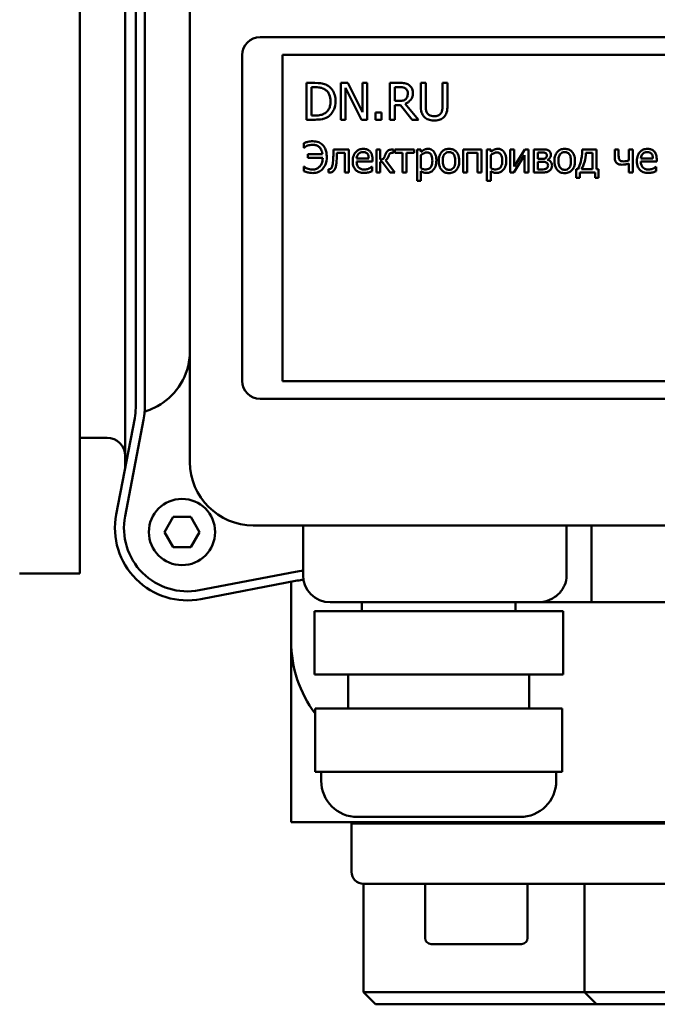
# Model space of a CAD drawing. Header units: millimetres. Extents: x -4631 to 9712, y -389 to 1491.
# Tile 13 of 33: x 459 to 512, y 683 to 764. Entities that reach past the tile are written whole.
import ezdxf

# ---------------------------------------------------------------- set-up
doc = ezdxf.new("R2010")
doc.units = ezdxf.units.MM
doc.header["$LTSCALE"] = 4
doc.layers.add('Видимый контур (ГОСТ)', color=7, linetype='Continuous', lineweight=50)
doc.layers.add('Линия резьбы (ГОСТ)', color=7, linetype='Continuous', lineweight=25)

msp = doc.modelspace()

# ---------------------------------------------------------------- linework, layer by layer
at = {"layer": 'Видимый контур (ГОСТ)'}
for p, q in [((473.243, 792.1), (473.243, 727.6)), ((467.864, 787.605), (467.864, 732.094)), ((468.743, 732.094), (468.743, 787.605)), ((469.493, 786.619), (469.493, 733.08)), ((464.114, 718.37), (464.114, 778.37)), ((479.065, 762.847), (543.565, 762.847)), ((477.565, 734.347), (477.565, 761.347)), ((543.361, 761.39), (480.926, 761.39)), ((480.926, 761.39), (480.926, 734.308)), ((483.605, 759.049), (482.911, 759.049)), ((482.911, 759.049), (482.911, 756.001)), ((483.316, 758.698), (483.625, 758.698)), ((483.316, 756.351), (483.316, 758.698)), ((486.329, 759.049), (485.754, 759.049)), ((485.754, 759.049), (485.754, 756.001)), ((487.557, 756.635), (486.329, 759.049)), ((487.935, 759.049), (487.557, 759.049)), ((487.557, 759.049), (487.557, 756.635)), ((487.935, 756.001), (487.935, 759.049)), ((490.607, 759.049), (489.822, 759.049)), ((489.822, 759.049), (489.822, 756.001)), ((490.227, 757.552), (490.227, 758.698)), ((490.227, 758.698), (490.63, 758.698)), ((492.791, 759.049), (492.386, 759.049)), ((492.386, 759.049), (492.386, 757.147)), ((492.791, 757.147), (492.791, 759.049)), ((494.592, 759.049), (494.187, 759.049)), ((494.187, 759.049), (494.187, 757.137)), ((494.592, 757.147), (494.592, 759.049)), ((486.132, 756.001), (486.132, 758.629)), ((486.132, 758.629), (487.48, 756.001)), ((490.583, 757.552), (490.227, 757.552)), ((490.227, 756.001), (490.227, 757.213)), ((490.227, 757.213), (490.691, 757.213)), ((490.691, 757.213), (491.655, 756.001)), ((492.181, 756.001), (491.097, 757.327)), ((483.625, 756.351), (483.316, 756.351)), ((489.121, 756.584), (488.631, 756.584)), ((488.631, 756.584), (488.631, 756.001)), ((489.121, 756.001), (489.121, 756.584)), ((482.911, 756.001), (483.612, 756.001)), ((485.754, 756.001), (486.132, 756.001)), ((487.48, 756.001), (487.935, 756.001)), ((488.631, 756.001), (489.121, 756.001)), ((489.822, 756.001), (490.227, 756.001)), ((491.655, 756.001), (492.181, 756.001)), ((482.682, 754.051), (482.682, 753.675)), ((482.682, 753.675), (482.707, 753.675)), ((484.23, 753.131), (483.008, 753.131)), ((483.008, 753.131), (483.008, 752.837)), ((486.404, 753.529), (485.148, 753.529)), ((485.428, 753.259), (486.083, 753.259)), ((486.083, 753.259), (486.083, 751.623)), ((486.404, 751.623), (486.404, 753.529)), ((489.028, 753.529), (488.707, 753.529)), ((488.707, 753.529), (488.707, 751.623)), ((489.028, 752.699), (489.028, 753.529)), ((490.107, 753.529), (490.02, 753.529)), ((490.033, 753.253), (490.107, 753.253)), ((490.107, 753.253), (490.107, 753.529)), ((491.838, 753.529), (490.22, 753.529)), ((490.22, 753.529), (490.22, 753.249)), ((490.22, 753.249), (490.868, 753.249)), ((490.868, 753.249), (490.868, 751.623)), ((491.19, 751.623), (491.19, 753.249)), ((491.19, 753.249), (491.838, 753.249)), ((491.838, 753.249), (491.838, 753.529)), ((492.398, 753.529), (492.077, 753.529)), ((492.077, 753.529), (492.077, 750.921)), ((492.398, 753.329), (492.398, 753.529)), ((492.398, 751.979), (492.398, 753.061)), ((495.903, 753.529), (495.903, 751.623)), ((497.406, 753.529), (495.903, 753.529)), ((496.224, 751.623), (496.224, 753.253)), ((496.224, 753.253), (497.085, 753.253)), ((497.085, 753.253), (497.085, 751.623)), ((497.406, 751.623), (497.406, 753.529)), ((498.192, 753.529), (497.871, 753.529)), ((497.871, 753.529), (497.871, 750.921)), ((498.192, 753.329), (498.192, 753.529)), ((498.192, 751.979), (498.192, 753.061)), ((500.119, 753.529), (499.802, 753.529)), ((499.802, 753.529), (499.802, 751.623)), ((500.092, 751.623), (500.987, 753.045)), ((501.004, 753.529), (500.119, 752.129)), ((500.119, 752.129), (500.119, 753.529)), ((500.987, 753.045), (500.987, 751.623)), ((501.304, 753.529), (501.004, 753.529)), ((501.304, 751.623), (501.304, 753.529)), ((502.469, 753.529), (501.769, 753.529)), ((501.769, 753.529), (501.769, 751.623)), ((502.086, 753.273), (502.391, 753.273)), ((502.086, 752.751), (502.086, 753.273)), ((506.94, 753.529), (505.773, 753.529)), ((506.076, 753.259), (506.619, 753.259)), ((506.619, 753.259), (506.619, 751.896)), ((506.94, 751.896), (506.94, 753.529)), ((508.79, 753.529), (508.469, 753.529)), ((508.469, 753.529), (508.469, 752.845)), ((508.79, 753.012), (508.79, 753.529)), ((509.968, 753.529), (509.647, 753.529)), ((509.647, 753.529), (509.647, 752.617)), ((509.968, 751.623), (509.968, 753.529)), ((483.008, 752.837), (484.247, 752.837)), ((488.069, 752.788), (487.063, 752.788)), ((487.063, 752.543), (488.382, 752.543)), ((488.382, 752.543), (488.382, 752.718)), ((489.028, 751.623), (489.028, 752.502)), ((489.028, 752.502), (489.187, 752.502)), ((489.187, 752.502), (489.839, 751.623)), ((490.239, 751.623), (489.465, 752.635)), ((502.455, 752.751), (502.086, 752.751)), ((502.086, 752.502), (502.463, 752.502)), ((502.086, 751.878), (502.086, 752.502)), ((502.899, 752.666), (502.891, 752.676)), ((509.647, 752.368), (509.647, 751.623)), ((511.633, 752.788), (510.627, 752.788)), ((510.627, 752.543), (511.946, 752.543)), ((511.946, 752.543), (511.946, 752.718)), ((482.701, 752.106), (482.676, 752.106)), ((482.676, 752.106), (482.676, 751.732)), ((484.739, 751.903), (484.722, 751.903)), ((484.722, 751.903), (484.722, 751.623)), ((486.083, 751.623), (486.404, 751.623)), ((488.347, 752.09), (488.328, 752.09)), ((488.347, 751.74), (488.347, 752.09)), ((488.707, 751.623), (489.028, 751.623)), ((489.839, 751.623), (490.239, 751.623)), ((490.868, 751.623), (491.19, 751.623)), ((492.398, 750.921), (492.398, 751.719)), ((495.903, 751.623), (496.224, 751.623)), ((497.085, 751.623), (497.406, 751.623)), ((498.192, 750.921), (498.192, 751.719)), ((499.802, 751.623), (500.092, 751.623)), ((500.987, 751.623), (501.304, 751.623)), ((501.769, 751.623), (502.519, 751.623)), ((502.364, 751.878), (502.086, 751.878)), ((505.404, 751.896), (505.279, 751.896)), ((505.279, 751.896), (505.279, 751.166)), ((505.577, 751.166), (505.577, 751.627)), ((505.577, 751.627), (506.831, 751.627)), ((506.619, 751.896), (505.719, 751.896)), ((506.831, 751.627), (506.831, 751.166)), ((507.129, 751.896), (506.94, 751.896)), ((507.129, 751.166), (507.129, 751.896)), ((509.647, 751.623), (509.968, 751.623)), ((511.911, 752.09), (511.892, 752.09)), ((511.911, 751.74), (511.911, 752.09)), ((492.077, 750.921), (492.398, 750.921)), ((497.871, 750.921), (498.192, 750.921)), ((505.279, 751.166), (505.577, 751.166)), ((506.831, 751.166), (507.129, 751.166)), ((480.926, 734.308), (543.361, 734.308)), ((469.493, 733.08), (469.493, 732.094)), ((543.565, 732.847), (479.065, 732.847)), ((467.864, 732.094), (467.864, 731.11)), ((467.127, 723.258), (468.662, 731.245)), ((467.864, 731.11), (467.864, 727.089)), ((469.399, 731.103), (467.864, 723.117)), ((466.364, 729.62), (464.114, 729.62)), ((471.138, 721.802), (471.86, 723.052)), ((471.86, 723.052), (473.303, 723.052)), ((473.303, 723.052), (474.025, 721.802)), ((478.493, 722.35), (542.993, 722.35)), ((482.618, 722.35), (482.618, 718.225)), ((504.475, 722.35), (504.475, 718.225)), ((506.551, 722.35), (506.551, 715.975)), ((471.86, 720.552), (471.138, 721.802)), ((474.025, 721.802), (473.303, 720.552)), ((473.303, 720.552), (471.86, 720.552)), ((459.114, 718.37), (464.114, 718.37)), ((474.01, 716.97), (481.997, 718.505)), ((482.138, 717.769), (474.152, 716.233)), ((481.632, 712.729), (481.632, 717.671)), ((502.05, 715.975), (484.868, 715.975)), ((487.493, 715.975), (487.493, 715.225)), ((500.243, 715.975), (500.243, 715.225)), ((506.551, 715.975), (502.05, 715.975)), ((506.551, 715.975), (514.936, 715.975)), ((483.561, 715.225), (484.831, 715.225)), ((483.561, 715.225), (483.561, 709.975)), ((490.024, 715.225), (484.831, 715.225)), ((490.024, 715.225), (493.7, 715.225)), ((500.258, 715.225), (493.7, 715.225)), ((500.258, 715.225), (502.737, 715.225)), ((504.102, 715.225), (502.737, 715.225)), ((504.102, 715.225), (504.176, 715.225)), ((504.176, 715.225), (504.176, 709.975)), ((481.632, 702.729), (481.632, 712.729)), ((484.831, 709.975), (483.561, 709.975)), ((490.024, 709.975), (484.831, 709.975)), ((486.368, 709.975), (486.368, 707.166)), ((493.7, 709.975), (490.024, 709.975)), ((500.258, 709.975), (493.7, 709.975)), ((502.737, 709.975), (500.258, 709.975)), ((501.368, 709.975), (501.368, 707.166)), ((504.102, 709.975), (502.737, 709.975)), ((504.176, 709.975), (504.102, 709.975)), ((483.624, 707.166), (483.679, 707.166)), ((483.624, 707.166), (483.624, 701.916)), ((484.856, 707.166), (483.679, 707.166)), ((484.856, 707.166), (487.256, 707.166)), ((493.75, 707.166), (487.256, 707.166)), ((493.75, 707.166), (497.445, 707.166)), ((502.762, 707.166), (497.445, 707.166)), ((502.762, 707.166), (504.112, 707.166)), ((504.112, 707.166), (504.112, 701.916)), ((481.632, 697.729), (481.632, 702.729)), ((483.679, 701.916), (483.624, 701.916)), ((484.267, 701.916), (483.679, 701.916)), ((484.125, 701.916), (484.125, 701.166)), ((484.856, 701.916), (484.267, 701.916)), ((487.256, 701.916), (484.856, 701.916)), ((490.503, 701.916), (487.256, 701.916)), ((493.75, 701.916), (490.503, 701.916)), ((497.445, 701.916), (493.75, 701.916)), ((500.104, 701.916), (497.445, 701.916)), ((502.762, 701.916), (500.104, 701.916)), ((504.112, 701.916), (502.762, 701.916)), ((503.611, 701.916), (503.611, 701.166)), ((487.274, 697.729), (481.632, 697.729)), ((486.632, 697.629), (576.632, 697.629)), ((486.632, 693.629), (486.632, 697.629)), ((500.611, 698.166), (487.125, 698.166)), ((493.06, 697.629), (493.06, 697.729)), ((494.486, 697.629), (494.486, 697.729)), ((497.179, 697.729), (497.179, 697.629)), ((531.632, 692.629), (487.632, 692.629)), ((487.632, 692.629), (487.632, 683.629)), ((492.736, 688.129), (492.736, 692.629)), ((501.236, 688.129), (501.236, 692.629)), ((505.954, 692.629), (505.954, 683.629)), ((500.736, 687.629), (493.236, 687.629)), ((487.632, 683.629), (496.632, 683.629)), ((488.632, 682.629), (487.632, 683.629)), ((504.532, 683.629), (496.632, 683.629)), ((505.954, 683.629), (504.532, 683.629)), ((505.954, 683.629), (518.083, 683.629)), ((506.954, 682.629), (505.954, 683.629)), ((496.632, 682.629), (488.632, 682.629)), ((496.632, 682.629), (504.532, 682.629)), ((504.532, 682.629), (506.954, 682.629)), ((517.567, 682.629), (506.954, 682.629))]:
    msp.add_line(p, q, dxfattribs=at)
msp.add_circle((472.581, 721.802), 2.75, dxfattribs=at)
for centre, radius, start, end in [((479.065, 761.347), 1.5, 90, 180), ((467.993, 736.83), 5.25, 304.67713, 0), ((479.065, 734.347), 1.5, 180, 270), ((464.243, 732.094), 4.5, 349.1187, 0), ((464.243, 732.094), 5.25, 349.1187, 356.75266), ((466.364, 728.12), 1.5, 0, 90), ((478.493, 727.6), 5.25, 180, 270), ((473.019, 722.126), 6, 169.1187, 280.8813), ((473.019, 722.126), 5.25, 169.1187, 280.8813), ((482.988, 713.35), 5.25, 94.03673, 100.8813), ((482.988, 713.35), 4.5, 94.28086, 100.8813), ((484.868, 718.225), 2.25, 180, 270), ((491.632, 712.729), 10, 180, 216.80009), ((487.125, 701.166), 3, 180, 270), ((500.611, 701.166), 3, 270, 0), ((487.632, 693.629), 1, 180, 270), ((493.236, 688.129), 0.5, 180, 270), ((500.736, 688.129), 0.5, 270, 0)]:
    msp.add_arc(centre, radius, start, end, dxfattribs=at)
for points, knots in [([(484.697, 758.807), (484.57, 758.89), (484.426, 758.946), (484.202, 759.005), (484.015, 759.049), (483.605, 759.049)], [-0.3556342, -0.3556342, -0.3556342, -0.3556342, -0.1230807, -0.1230807, 0, 0, 0, 0]), ([(483.625, 758.698), (483.868, 758.698), (484.008, 758.672), (484.206, 758.626), (484.321, 758.579), (484.43, 758.515)], [-0.06102811, -0.06102811, -0.06102811, -0.06102811, -0.03783799, -0.03783799, 0, 0, 0, 0]), ([(485.314, 757.522), (485.314, 757.693), (485.296, 757.864), (485.201, 758.213), (485.129, 758.344), (484.967, 758.587), (484.844, 758.709), (484.697, 758.807)], [-0.1182085, -0.1182085, -0.1182085, -0.1182085, -0.0875011, -0.0875011, -0.0529896, -0.0529896, 0, 0, 0, 0]), ([(491.383, 758.888), (491.331, 758.922), (491.276, 758.95), (491.163, 758.995), (491.105, 759.011), (490.901, 759.044), (490.754, 759.049), (490.607, 759.049)], [-0.0805247, -0.0805247, -0.0805247, -0.0805247, -0.0619309, -0.0619309, -0.04393471, -0.04393471, 0, 0, 0, 0]), ([(490.63, 758.698), (490.698, 758.698), (490.824, 758.695), (490.995, 758.656), (491.057, 758.631), (491.114, 758.594)], [-0.05264075, -0.05264075, -0.05264075, -0.05264075, -0.0202326, -0.0202326, 0, 0, 0, 0]), ([(491.729, 758.221), (491.729, 758.306), (491.72, 758.393), (491.681, 758.534), (491.654, 758.601), (491.544, 758.762), (491.47, 758.832), (491.383, 758.888)], [-0.09668144, -0.09668144, -0.09668144, -0.09668144, -0.05840157, -0.05840157, -0.03112424, -0.03112424, 0, 0, 0, 0]), ([(484.43, 758.515), (484.512, 758.465), (484.585, 758.403), (484.711, 758.254), (484.76, 758.169), (484.867, 757.905), (484.892, 757.714), (484.892, 757.527)], [-0.1142864, -0.1142864, -0.1142864, -0.1142864, -0.0853805, -0.0853805, -0.0559851, -0.0559851, 0, 0, 0, 0]), ([(491.097, 757.327), (491.172, 757.355), (491.244, 757.39), (491.376, 757.475), (491.434, 757.523), (491.591, 757.686), (491.639, 757.789), (491.709, 757.962), (491.729, 758.091), (491.729, 758.221)], [-0.07400654, -0.07400654, -0.07400654, -0.07400654, -0.06484506, -0.06484506, -0.05613105, -0.05613105, -0.03896868, -0.03896868, 0, 0, 0, 0]), ([(491.114, 758.594), (491.148, 758.571), (491.179, 758.544), (491.236, 758.475), (491.254, 758.439), (491.295, 758.339), (491.306, 758.264), (491.306, 758.189)], [-0.04081591, -0.04081591, -0.04081591, -0.04081591, -0.0323525, -0.0323525, -0.02257817, -0.02257817, 0, 0, 0, 0]), ([(491.306, 758.189), (491.306, 758.132), (491.302, 758.074), (491.282, 757.961), (491.267, 757.914), (491.221, 757.811), (491.183, 757.757), (491.134, 757.71)], [-0.04684807, -0.04684807, -0.04684807, -0.04684807, -0.03365863, -0.03365863, -0.02039012, -0.02039012, 0, 0, 0, 0]), ([(484.892, 757.527), (484.892, 757.39), (484.88, 757.249), (484.826, 757.029), (484.788, 756.915), (484.648, 756.703), (484.566, 756.62), (484.467, 756.554)], [-0.1379205, -0.1379205, -0.1379205, -0.1379205, -0.0762368, -0.0762368, -0.0356964, -0.0356964, 0, 0, 0, 0]), ([(484.692, 756.245), (484.802, 756.318), (484.898, 756.407), (485.073, 756.626), (485.143, 756.753), (485.277, 757.078), (485.314, 757.298), (485.314, 757.522)], [-0.1393898, -0.1393898, -0.1393898, -0.1393898, -0.105542, -0.105542, -0.067364, -0.067364, 0, 0, 0, 0]), ([(491.134, 757.71), (491.102, 757.678), (491.066, 757.651), (490.969, 757.599), (490.919, 757.587), (490.795, 757.56), (490.687, 757.552), (490.583, 757.552)], [-0.0422815, -0.0422815, -0.0422815, -0.0422815, -0.03781776, -0.03781776, -0.03140005, -0.03140005, 0, 0, 0, 0]), ([(492.386, 757.147), (492.386, 756.782), (492.447, 756.594), (492.53, 756.395), (492.594, 756.3), (492.677, 756.218)], [-0.06450468, -0.06450468, -0.06450468, -0.06450468, -0.03515683, -0.03515683, 0, 0, 0, 0]), ([(492.922, 756.532), (492.87, 756.611), (492.836, 756.698), (492.809, 756.841), (492.791, 756.947), (492.791, 757.147)], [-0.1717602, -0.1717602, -0.1717602, -0.1717602, -0.0599462, -0.0599462, 0, 0, 0, 0]), ([(494.187, 757.137), (494.187, 756.942), (494.168, 756.835), (494.14, 756.693), (494.106, 756.609), (494.056, 756.532)], [-0.04353716, -0.04353716, -0.04353716, -0.04353716, -0.02762165, -0.02762165, 0, 0, 0, 0]), ([(494.3, 756.218), (494.354, 756.27), (494.4, 756.327), (494.477, 756.457), (494.507, 756.527), (494.577, 756.777), (494.592, 756.964), (494.592, 757.147)], [-0.1002732, -0.1002732, -0.1002732, -0.1002732, -0.077876, -0.077876, -0.0549638, -0.0549638, 0, 0, 0, 0]), ([(483.612, 756.001), (483.805, 756.001), (484.031, 756.011), (484.307, 756.068), (484.477, 756.111), (484.692, 756.245)], [-0.2445723, -0.2445723, -0.2445723, -0.2445723, -0.076011, -0.076011, 0, 0, 0, 0]), ([(484.467, 756.554), (484.412, 756.515), (484.354, 756.483), (484.205, 756.419), (484.132, 756.402), (483.945, 756.362), (483.78, 756.351), (483.625, 756.351)], [-0.06471534, -0.06471534, -0.06471534, -0.06471534, -0.05724355, -0.05724355, -0.04673271, -0.04673271, 0, 0, 0, 0]), ([(492.677, 756.218), (492.724, 756.171), (492.776, 756.13), (492.891, 756.059), (492.953, 756.03), (493.112, 755.974), (493.26, 755.936), (493.487, 755.936)], [-0.1613733, -0.1613733, -0.1613733, -0.1613733, -0.115488, -0.115488, -0.0681575, -0.0681575, 0, 0, 0, 0]), ([(493.487, 756.282), (493.411, 756.282), (493.332, 756.289), (493.204, 756.32), (493.132, 756.344), (493.005, 756.428), (492.959, 756.475), (492.922, 756.532)], [-0.08117967, -0.08117967, -0.08117967, -0.08117967, -0.04569306, -0.04569306, -0.02023014, -0.02023014, 0, 0, 0, 0]), ([(494.056, 756.532), (494.028, 756.49), (493.995, 756.453), (493.905, 756.381), (493.855, 756.357), (493.716, 756.299), (493.602, 756.282), (493.487, 756.282)], [-0.05354764, -0.05354764, -0.05354764, -0.05354764, -0.04517721, -0.04517721, -0.03432614, -0.03432614, 0, 0, 0, 0]), ([(493.487, 755.936), (493.751, 755.936), (493.904, 755.982), (494.11, 756.064), (494.212, 756.131), (494.3, 756.218)], [-0.06651327, -0.06651327, -0.06651327, -0.06651327, -0.03726489, -0.03726489, 0, 0, 0, 0]), ([(483.432, 754.208), (483.292, 754.208), (483.153, 754.193), (482.951, 754.145), (482.809, 754.109), (482.682, 754.051)], [-0.1274244, -0.1274244, -0.1274244, -0.1274244, -0.041748, -0.041748, 0, 0, 0, 0]), ([(482.707, 753.675), (482.801, 753.756), (482.909, 753.815), (483.105, 753.885), (483.236, 753.922), (483.419, 753.922)], [-0.1366665, -0.1366665, -0.1366665, -0.1366665, -0.0549369, -0.0549369, 0, 0, 0, 0]), ([(483.419, 753.922), (483.514, 753.922), (483.608, 753.909), (483.783, 753.852), (483.859, 753.81), (483.99, 753.702), (484.061, 753.627), (484.183, 753.397), (484.216, 753.265), (484.23, 753.131)], [-0.1636652, -0.1636652, -0.1636652, -0.1636652, -0.1194017, -0.1194017, -0.0779013, -0.0779013, -0.0403635, -0.0403635, 0, 0, 0, 0]), ([(484.584, 752.903), (484.584, 753.029), (484.575, 753.158), (484.532, 753.391), (484.501, 753.498), (484.386, 753.753), (484.302, 753.853), (484.145, 754.007), (484.039, 754.075), (483.765, 754.185), (483.598, 754.208), (483.432, 754.208)], [-0.1545739, -0.1545739, -0.1545739, -0.1545739, -0.1339673, -0.1339673, -0.115883, -0.115883, -0.0884057, -0.0884057, -0.0499188, -0.0499188, 0, 0, 0, 0]), ([(485.148, 753.529), (485.145, 753.407), (485.142, 753.285), (485.134, 753.038), (485.131, 752.955), (485.124, 752.833)], [-0.07213786, -0.07213786, -0.07213786, -0.07213786, -0.03660198, -0.03660198, 0, 0, 0, 0]), ([(485.408, 752.751), (485.412, 752.828), (485.416, 752.909), (485.422, 753.067), (485.425, 753.158), (485.428, 753.259)], [-0.05922127, -0.05922127, -0.05922127, -0.05922127, -0.0303115, -0.0303115, 0, 0, 0, 0]), ([(487.618, 753.582), (487.556, 753.582), (487.494, 753.577), (487.376, 753.554), (487.321, 753.538), (487.17, 753.474), (487.085, 753.414), (486.951, 753.277), (486.875, 753.183), (486.759, 752.89), (486.737, 752.727), (486.737, 752.565)], [-0.2152837, -0.2152837, -0.2152837, -0.2152837, -0.1821592, -0.1821592, -0.1509997, -0.1509997, -0.0945103, -0.0945103, -0.0483786, -0.0483786, 0, 0, 0, 0]), ([(487.063, 752.788), (487.071, 752.885), (487.091, 752.953), (487.135, 753.064), (487.172, 753.119), (487.219, 753.168)], [-0.03579781, -0.03579781, -0.03579781, -0.03579781, -0.02034147, -0.02034147, 0, 0, 0, 0]), ([(487.219, 753.168), (487.287, 753.237), (487.35, 753.267), (487.452, 753.31), (487.528, 753.319), (487.6, 753.319)], [-0.03323466, -0.03323466, -0.03323466, -0.03323466, -0.02166138, -0.02166138, 0, 0, 0, 0]), ([(487.6, 753.319), (487.648, 753.319), (487.697, 753.315), (487.772, 753.298), (487.812, 753.286), (487.896, 753.238), (487.931, 753.208), (487.96, 753.17)], [-0.05370931, -0.05370931, -0.05370931, -0.05370931, -0.02907638, -0.02907638, -0.01411923, -0.01411923, 0, 0, 0, 0]), ([(488.17, 753.37), (488.137, 753.406), (488.1, 753.438), (488.02, 753.492), (487.977, 753.514), (487.862, 753.557), (487.763, 753.582), (487.618, 753.582)], [-0.09949335, -0.09949335, -0.09949335, -0.09949335, -0.07127121, -0.07127121, -0.0432676, -0.0432676, 0, 0, 0, 0]), ([(487.96, 753.17), (487.978, 753.148), (487.993, 753.124), (488.022, 753.066), (488.032, 753.035), (488.058, 752.94), (488.067, 752.862), (488.069, 752.788)], [-0.03484351, -0.03484351, -0.03484351, -0.03484351, -0.02935508, -0.02935508, -0.02224488, -0.02224488, 0, 0, 0, 0]), ([(488.382, 752.718), (488.382, 752.934), (488.345, 753.064), (488.277, 753.231), (488.231, 753.306), (488.17, 753.37)], [-0.05407838, -0.05407838, -0.05407838, -0.05407838, -0.02663903, -0.02663903, 0, 0, 0, 0]), ([(489.388, 752.946), (489.364, 752.888), (489.333, 752.834), (489.275, 752.775), (489.247, 752.752), (489.146, 752.709), (489.087, 752.7), (489.028, 752.699)], [-0.06672763, -0.06672763, -0.06672763, -0.06672763, -0.03304155, -0.03304155, -0.01761297, -0.01761297, 0, 0, 0, 0]), ([(489.467, 753.146), (489.456, 753.113), (489.442, 753.078), (489.42, 753.022), (489.405, 752.984), (489.388, 752.946)], [-0.02859525, -0.02859525, -0.02859525, -0.02859525, -0.01231594, -0.01231594, 0, 0, 0, 0]), ([(489.465, 752.635), (489.521, 752.668), (489.568, 752.712), (489.628, 752.789), (489.675, 752.852), (489.72, 752.993)], [-0.1311742, -0.1311742, -0.1311742, -0.1311742, -0.0445501, -0.0445501, 0, 0, 0, 0]), ([(490.02, 753.529), (489.964, 753.529), (489.906, 753.524), (489.803, 753.503), (489.756, 753.487), (489.664, 753.44), (489.622, 753.407), (489.531, 753.298), (489.494, 753.222), (489.467, 753.146)], [-0.0792597, -0.0792597, -0.0792597, -0.0792597, -0.05972847, -0.05972847, -0.04270065, -0.04270065, -0.02422461, -0.02422461, 0, 0, 0, 0]), ([(489.72, 752.993), (489.734, 753.039), (489.752, 753.088), (489.79, 753.152), (489.807, 753.175), (489.841, 753.205), (489.863, 753.221), (489.941, 753.248), (489.988, 753.253), (490.033, 753.253)], [-0.07253057, -0.07253057, -0.07253057, -0.07253057, -0.04202088, -0.04202088, -0.02472619, -0.02472619, -0.01334207, -0.01334207, 0, 0, 0, 0]), ([(492.98, 753.582), (492.925, 753.582), (492.87, 753.576), (492.763, 753.552), (492.712, 753.534), (492.624, 753.491), (492.517, 753.438), (492.398, 753.329)], [-0.1707736, -0.1707736, -0.1707736, -0.1707736, -0.1088514, -0.1088514, -0.0483514, -0.0483514, 0, 0, 0, 0]), ([(492.398, 753.061), (492.517, 753.161), (492.623, 753.212), (492.745, 753.262), (492.822, 753.278), (492.902, 753.278)], [-0.03964062, -0.03964062, -0.03964062, -0.03964062, -0.02395306, -0.02395306, 0, 0, 0, 0]), ([(492.902, 753.278), (492.937, 753.278), (492.972, 753.274), (493.037, 753.261), (493.067, 753.251), (493.135, 753.216), (493.169, 753.189), (493.213, 753.137), (493.251, 753.09), (493.327, 752.879), (493.343, 752.735), (493.343, 752.59)], [-0.2209788, -0.2209788, -0.2209788, -0.2209788, -0.1751829, -0.1751829, -0.1335611, -0.1335611, -0.0753335, -0.0753335, -0.0434994, -0.0434994, 0, 0, 0, 0]), ([(493.674, 752.627), (493.674, 752.733), (493.666, 752.841), (493.627, 753.036), (493.6, 753.125), (493.528, 753.271), (493.481, 753.348), (493.36, 753.467), (493.3, 753.508), (493.151, 753.569), (493.066, 753.582), (492.98, 753.582)], [-0.1580726, -0.1580726, -0.1580726, -0.1580726, -0.1146325, -0.1146325, -0.076817, -0.076817, -0.04809, -0.04809, -0.0258299, -0.0258299, 0, 0, 0, 0]), ([(494.724, 753.582), (494.662, 753.582), (494.6, 753.577), (494.481, 753.554), (494.426, 753.537), (494.279, 753.473), (494.198, 753.415), (494.067, 753.277), (494, 753.188), (493.892, 752.905), (493.872, 752.738), (493.872, 752.576)], [-0.1965671, -0.1965671, -0.1965671, -0.1965671, -0.1669586, -0.1669586, -0.1392111, -0.1392111, -0.090665, -0.090665, -0.0487493, -0.0487493, 0, 0, 0, 0]), ([(494.203, 752.576), (494.203, 752.659), (494.208, 752.744), (494.233, 752.893), (494.251, 752.961), (494.305, 753.082), (494.339, 753.133), (494.424, 753.218), (494.47, 753.249), (494.587, 753.296), (494.655, 753.306), (494.724, 753.306)], [-0.1002331, -0.1002331, -0.1002331, -0.1002331, -0.0761578, -0.0761578, -0.0564033, -0.0564033, -0.0377165, -0.0377165, -0.0205958, -0.0205958, 0, 0, 0, 0]), ([(495.574, 752.576), (495.574, 752.669), (495.567, 752.764), (495.536, 752.939), (495.514, 753.019), (495.431, 753.214), (495.367, 753.297), (495.233, 753.43), (495.153, 753.483), (494.954, 753.564), (494.84, 753.582), (494.724, 753.582)], [-0.1279881, -0.1279881, -0.1279881, -0.1279881, -0.1084308, -0.1084308, -0.0911669, -0.0911669, -0.0642888, -0.0642888, -0.0348083, -0.0348083, 0, 0, 0, 0]), ([(494.724, 753.306), (494.765, 753.306), (494.807, 753.303), (494.885, 753.285), (494.922, 753.273), (495.007, 753.23), (495.051, 753.194), (495.125, 753.107), (495.162, 753.048), (495.231, 752.84), (495.242, 752.702), (495.242, 752.576)], [-0.1323379, -0.1323379, -0.1323379, -0.1323379, -0.1120743, -0.1120743, -0.0933835, -0.0933835, -0.0654607, -0.0654607, -0.0378555, -0.0378555, 0, 0, 0, 0]), ([(498.775, 753.582), (498.719, 753.582), (498.664, 753.576), (498.557, 753.552), (498.506, 753.534), (498.419, 753.491), (498.311, 753.438), (498.192, 753.329)], [-0.1707736, -0.1707736, -0.1707736, -0.1707736, -0.1088514, -0.1088514, -0.0483514, -0.0483514, 0, 0, 0, 0]), ([(498.192, 753.061), (498.312, 753.161), (498.418, 753.212), (498.54, 753.262), (498.616, 753.278), (498.696, 753.278)], [-0.03964062, -0.03964062, -0.03964062, -0.03964062, -0.02395306, -0.02395306, 0, 0, 0, 0]), ([(498.696, 753.278), (498.731, 753.278), (498.766, 753.274), (498.831, 753.261), (498.861, 753.251), (498.929, 753.216), (498.963, 753.189), (499.008, 753.137), (499.045, 753.09), (499.122, 752.879), (499.137, 752.735), (499.137, 752.59)], [-0.2209788, -0.2209788, -0.2209788, -0.2209788, -0.1751829, -0.1751829, -0.1335611, -0.1335611, -0.0753335, -0.0753335, -0.0434994, -0.0434994, 0, 0, 0, 0]), ([(499.468, 752.627), (499.468, 752.733), (499.46, 752.841), (499.421, 753.036), (499.394, 753.125), (499.322, 753.271), (499.275, 753.348), (499.154, 753.467), (499.094, 753.508), (498.945, 753.569), (498.861, 753.582), (498.775, 753.582)], [-0.1580726, -0.1580726, -0.1580726, -0.1580726, -0.1146325, -0.1146325, -0.076817, -0.076817, -0.04809, -0.04809, -0.0258299, -0.0258299, 0, 0, 0, 0]), ([(502.391, 753.273), (502.435, 753.273), (502.556, 753.273), (502.66, 753.261), (502.701, 753.248), (502.739, 753.228)], [-0.03127247, -0.03127247, -0.03127247, -0.03127247, -0.0129988, -0.0129988, 0, 0, 0, 0]), ([(502.969, 753.45), (502.909, 753.484), (502.844, 753.508), (502.736, 753.521), (502.658, 753.529), (502.469, 753.529)], [-0.1536324, -0.1536324, -0.1536324, -0.1536324, -0.0566594, -0.0566594, 0, 0, 0, 0]), ([(502.834, 753.041), (502.834, 753.004), (502.83, 752.966), (502.811, 752.897), (502.798, 752.876), (502.773, 752.841), (502.754, 752.823), (502.731, 752.808)], [-0.01777237, -0.01777237, -0.01777237, -0.01777237, -0.01287674, -0.01287674, -0.00813047, -0.00813047, 0, 0, 0, 0]), ([(502.739, 753.228), (502.756, 753.219), (502.772, 753.208), (502.801, 753.177), (502.81, 753.16), (502.829, 753.113), (502.834, 753.077), (502.834, 753.041)], [-0.0188958, -0.0188958, -0.0188958, -0.0188958, -0.01513739, -0.01513739, -0.01078398, -0.01078398, 0, 0, 0, 0]), ([(502.891, 752.676), (502.949, 752.704), (503, 752.741), (503.072, 752.819), (503.108, 752.864), (503.155, 752.977), (503.165, 753.032), (503.165, 753.09)], [-0.06542851, -0.06542851, -0.06542851, -0.06542851, -0.03657363, -0.03657363, -0.01731848, -0.01731848, 0, 0, 0, 0]), ([(503.165, 753.09), (503.165, 753.142), (503.159, 753.194), (503.124, 753.301), (503.099, 753.337), (503.052, 753.396), (503.013, 753.426), (502.969, 753.45)], [-0.02911895, -0.02911895, -0.02911895, -0.02911895, -0.02250333, -0.02250333, -0.01490818, -0.01490818, 0, 0, 0, 0]), ([(504.318, 753.582), (504.256, 753.582), (504.194, 753.577), (504.075, 753.554), (504.02, 753.537), (503.873, 753.473), (503.792, 753.415), (503.661, 753.277), (503.594, 753.188), (503.486, 752.905), (503.466, 752.738), (503.466, 752.576)], [-0.1965671, -0.1965671, -0.1965671, -0.1965671, -0.1669586, -0.1669586, -0.1392111, -0.1392111, -0.090665, -0.090665, -0.0487493, -0.0487493, 0, 0, 0, 0]), ([(503.797, 752.576), (503.797, 752.659), (503.802, 752.744), (503.827, 752.893), (503.845, 752.961), (503.899, 753.082), (503.933, 753.133), (504.018, 753.218), (504.064, 753.249), (504.181, 753.296), (504.249, 753.306), (504.318, 753.306)], [-0.1002331, -0.1002331, -0.1002331, -0.1002331, -0.0761578, -0.0761578, -0.0564033, -0.0564033, -0.0377165, -0.0377165, -0.0205958, -0.0205958, 0, 0, 0, 0]), ([(505.168, 752.576), (505.168, 752.669), (505.161, 752.764), (505.13, 752.939), (505.108, 753.019), (505.025, 753.214), (504.961, 753.297), (504.827, 753.43), (504.747, 753.483), (504.548, 753.564), (504.434, 753.582), (504.318, 753.582)], [-0.1279881, -0.1279881, -0.1279881, -0.1279881, -0.1084308, -0.1084308, -0.0911669, -0.0911669, -0.0642888, -0.0642888, -0.0348083, -0.0348083, 0, 0, 0, 0]), ([(504.318, 753.306), (504.359, 753.306), (504.401, 753.303), (504.479, 753.285), (504.516, 753.273), (504.601, 753.23), (504.645, 753.194), (504.719, 753.107), (504.756, 753.048), (504.825, 752.84), (504.836, 752.702), (504.836, 752.576)], [-0.1323379, -0.1323379, -0.1323379, -0.1323379, -0.1120743, -0.1120743, -0.0933835, -0.0933835, -0.0654607, -0.0654607, -0.0378555, -0.0378555, 0, 0, 0, 0]), ([(505.773, 753.529), (505.773, 753.073), (505.711, 752.74), (505.592, 752.294), (505.515, 752.077), (505.404, 751.896)], [-0.1388544, -0.1388544, -0.1388544, -0.1388544, -0.0635936, -0.0635936, 0, 0, 0, 0]), ([(505.719, 751.896), (505.829, 752.073), (505.904, 752.281), (506.026, 752.734), (506.062, 752.998), (506.076, 753.259)], [-0.1406033, -0.1406033, -0.1406033, -0.1406033, -0.0784868, -0.0784868, 0, 0, 0, 0]), ([(508.856, 752.668), (508.842, 752.69), (508.829, 752.713), (508.811, 752.762), (508.804, 752.786), (508.792, 752.878), (508.79, 752.945), (508.79, 753.012)], [-0.03563243, -0.03563243, -0.03563243, -0.03563243, -0.02772326, -0.02772326, -0.02009525, -0.02009525, 0, 0, 0, 0]), ([(511.182, 753.582), (511.12, 753.582), (511.058, 753.577), (510.94, 753.554), (510.885, 753.538), (510.734, 753.474), (510.649, 753.414), (510.515, 753.277), (510.439, 753.183), (510.323, 752.89), (510.301, 752.727), (510.301, 752.565)], [-0.2152837, -0.2152837, -0.2152837, -0.2152837, -0.1821592, -0.1821592, -0.1509997, -0.1509997, -0.0945103, -0.0945103, -0.0483786, -0.0483786, 0, 0, 0, 0]), ([(510.627, 752.788), (510.635, 752.885), (510.655, 752.953), (510.699, 753.064), (510.736, 753.119), (510.783, 753.168)], [-0.03579781, -0.03579781, -0.03579781, -0.03579781, -0.02034147, -0.02034147, 0, 0, 0, 0]), ([(510.783, 753.168), (510.851, 753.237), (510.914, 753.267), (511.016, 753.31), (511.092, 753.319), (511.164, 753.319)], [-0.03323466, -0.03323466, -0.03323466, -0.03323466, -0.02166138, -0.02166138, 0, 0, 0, 0]), ([(511.164, 753.319), (511.212, 753.319), (511.261, 753.315), (511.336, 753.298), (511.376, 753.286), (511.46, 753.238), (511.495, 753.208), (511.524, 753.17)], [-0.05370931, -0.05370931, -0.05370931, -0.05370931, -0.02907638, -0.02907638, -0.01411923, -0.01411923, 0, 0, 0, 0]), ([(511.734, 753.37), (511.701, 753.406), (511.664, 753.438), (511.584, 753.492), (511.541, 753.514), (511.426, 753.557), (511.327, 753.582), (511.182, 753.582)], [-0.09949335, -0.09949335, -0.09949335, -0.09949335, -0.07127121, -0.07127121, -0.0432676, -0.0432676, 0, 0, 0, 0]), ([(511.524, 753.17), (511.542, 753.148), (511.557, 753.124), (511.585, 753.066), (511.596, 753.035), (511.622, 752.94), (511.631, 752.862), (511.633, 752.788)], [-0.03484351, -0.03484351, -0.03484351, -0.03484351, -0.02935508, -0.02935508, -0.02224488, -0.02224488, 0, 0, 0, 0]), ([(511.946, 752.718), (511.946, 752.934), (511.909, 753.064), (511.841, 753.231), (511.795, 753.306), (511.734, 753.37)], [-0.05407838, -0.05407838, -0.05407838, -0.05407838, -0.02663903, -0.02663903, 0, 0, 0, 0]), ([(484.247, 752.837), (484.247, 752.749), (484.24, 752.66), (484.208, 752.495), (484.185, 752.418), (484.097, 752.222), (484.026, 752.136), (483.898, 752.011), (483.82, 751.958), (483.632, 751.881), (483.527, 751.863), (483.419, 751.863)], [-0.1170872, -0.1170872, -0.1170872, -0.1170872, -0.1007719, -0.1007719, -0.0859575, -0.0859575, -0.0608635, -0.0608635, -0.0323033, -0.0323033, 0, 0, 0, 0]), ([(483.428, 751.577), (483.509, 751.577), (483.591, 751.584), (483.746, 751.614), (483.82, 751.635), (484.018, 751.719), (484.129, 751.798), (484.305, 751.977), (484.404, 752.1), (484.556, 752.482), (484.584, 752.693), (484.584, 752.903)], [-0.283883, -0.283883, -0.283883, -0.283883, -0.2397648, -0.2397648, -0.1982954, -0.1982954, -0.1233028, -0.1233028, -0.0628281, -0.0628281, 0, 0, 0, 0]), ([(485.124, 752.833), (485.108, 752.486), (485.083, 752.324), (485.054, 752.174), (485.034, 752.1), (484.988, 752.008), (484.969, 751.978), (484.945, 751.954)], [-0.05633085, -0.05633085, -0.05633085, -0.05633085, -0.0309849, -0.0309849, -0.01021646, -0.01021646, 0, 0, 0, 0]), ([(485.311, 752.012), (485.339, 752.095), (485.359, 752.2), (485.384, 752.388), (485.399, 752.524), (485.408, 752.751)], [-0.1477706, -0.1477706, -0.1477706, -0.1477706, -0.0680245, -0.0680245, 0, 0, 0, 0]), ([(486.737, 752.565), (486.737, 752.477), (486.744, 752.387), (486.774, 752.223), (486.796, 752.147), (486.87, 751.979), (486.928, 751.894), (487.079, 751.747), (487.168, 751.691), (487.403, 751.599), (487.551, 751.579), (487.697, 751.579)], [-0.1571305, -0.1571305, -0.1571305, -0.1571305, -0.1306037, -0.1306037, -0.1069793, -0.1069793, -0.0757702, -0.0757702, -0.0436853, -0.0436853, 0, 0, 0, 0]), ([(487.692, 751.859), (487.64, 751.859), (487.588, 751.863), (487.49, 751.882), (487.445, 751.895), (487.336, 751.943), (487.279, 751.983), (487.197, 752.07), (487.15, 752.128), (487.076, 752.322), (487.063, 752.434), (487.063, 752.543)], [-0.1673314, -0.1673314, -0.1673314, -0.1673314, -0.1352475, -0.1352475, -0.1060725, -0.1060725, -0.0622902, -0.0622902, -0.032534, -0.032534, 0, 0, 0, 0]), ([(493.343, 752.59), (493.343, 752.511), (493.337, 752.429), (493.311, 752.285), (493.293, 752.22), (493.233, 752.089), (493.195, 752.04), (493.117, 751.963), (493.07, 751.932), (492.954, 751.884), (492.886, 751.874), (492.818, 751.874)], [-0.08289725, -0.08289725, -0.08289725, -0.08289725, -0.06682663, -0.06682663, -0.05330091, -0.05330091, -0.03776178, -0.03776178, -0.02052317, -0.02052317, 0, 0, 0, 0]), ([(492.871, 751.586), (492.922, 751.586), (492.972, 751.59), (493.07, 751.609), (493.116, 751.624), (493.25, 751.682), (493.327, 751.738), (493.462, 751.879), (493.535, 751.977), (493.652, 752.278), (493.674, 752.454), (493.674, 752.627)], [-0.1865525, -0.1865525, -0.1865525, -0.1865525, -0.1633536, -0.1633536, -0.141092, -0.141092, -0.0967515, -0.0967515, -0.051862, -0.051862, 0, 0, 0, 0]), ([(493.872, 752.576), (493.872, 752.479), (493.879, 752.381), (493.913, 752.201), (493.938, 752.118), (494.026, 751.924), (494.091, 751.843), (494.216, 751.719), (494.295, 751.667), (494.492, 751.586), (494.607, 751.569), (494.724, 751.569)], [-0.121646, -0.121646, -0.121646, -0.121646, -0.1035839, -0.1035839, -0.0875016, -0.0875016, -0.0639129, -0.0639129, -0.034892, -0.034892, 0, 0, 0, 0]), ([(494.724, 751.845), (494.683, 751.845), (494.643, 751.849), (494.567, 751.865), (494.532, 751.877), (494.446, 751.919), (494.402, 751.955), (494.31, 752.061), (494.277, 752.132), (494.216, 752.313), (494.203, 752.449), (494.203, 752.576)], [-0.08854708, -0.08854708, -0.08854708, -0.08854708, -0.07920786, -0.07920786, -0.07055292, -0.07055292, -0.05719133, -0.05719133, -0.03789944, -0.03789944, 0, 0, 0, 0]), ([(494.724, 751.569), (494.787, 751.569), (494.851, 751.574), (494.971, 751.598), (495.028, 751.615), (495.174, 751.68), (495.253, 751.737), (495.38, 751.871), (495.446, 751.959), (495.554, 752.243), (495.574, 752.412), (495.574, 752.576)], [-0.2034226, -0.2034226, -0.2034226, -0.2034226, -0.1714141, -0.1714141, -0.1415887, -0.1415887, -0.0911935, -0.0911935, -0.0490224, -0.0490224, 0, 0, 0, 0]), ([(495.242, 752.576), (495.242, 752.493), (495.237, 752.407), (495.211, 752.257), (495.193, 752.189), (495.131, 752.052), (495.092, 752.005), (495.019, 751.933), (494.973, 751.902), (494.858, 751.855), (494.791, 751.845), (494.724, 751.845)], [-0.07603966, -0.07603966, -0.07603966, -0.07603966, -0.06225798, -0.06225798, -0.05089171, -0.05089171, -0.03724312, -0.03724312, -0.02025657, -0.02025657, 0, 0, 0, 0]), ([(499.137, 752.59), (499.137, 752.511), (499.132, 752.429), (499.106, 752.285), (499.087, 752.22), (499.027, 752.089), (498.989, 752.04), (498.912, 751.963), (498.865, 751.932), (498.748, 751.884), (498.68, 751.874), (498.612, 751.874)], [-0.08289725, -0.08289725, -0.08289725, -0.08289725, -0.06682663, -0.06682663, -0.05330091, -0.05330091, -0.03776178, -0.03776178, -0.02052317, -0.02052317, 0, 0, 0, 0]), ([(498.665, 751.586), (498.716, 751.586), (498.767, 751.59), (498.864, 751.609), (498.911, 751.624), (499.044, 751.682), (499.121, 751.738), (499.257, 751.879), (499.329, 751.977), (499.446, 752.278), (499.468, 752.454), (499.468, 752.627)], [-0.1865525, -0.1865525, -0.1865525, -0.1865525, -0.1633536, -0.1633536, -0.141092, -0.141092, -0.0967515, -0.0967515, -0.051862, -0.051862, 0, 0, 0, 0]), ([(502.731, 752.808), (502.676, 752.776), (502.641, 752.766), (502.584, 752.753), (502.522, 752.751), (502.455, 752.751)], [-0.03060841, -0.03060841, -0.03060841, -0.03060841, -0.02025784, -0.02025784, 0, 0, 0, 0]), ([(502.463, 752.502), (502.526, 752.502), (502.59, 752.501), (502.697, 752.49), (502.74, 752.478), (502.78, 752.458)], [-0.03240578, -0.03240578, -0.03240578, -0.03240578, -0.01345524, -0.01345524, 0, 0, 0, 0]), ([(502.78, 752.458), (502.816, 752.441), (502.851, 752.42), (502.894, 752.376), (502.903, 752.359), (502.927, 752.299), (502.932, 752.248), (502.932, 752.197)], [-0.03039874, -0.03039874, -0.03039874, -0.03039874, -0.02171475, -0.02171475, -0.01537757, -0.01537757, 0, 0, 0, 0]), ([(502.932, 752.197), (502.932, 752.164), (502.929, 752.131), (502.912, 752.069), (502.9, 752.045), (502.862, 751.993), (502.83, 751.967), (502.797, 751.946)], [-0.02756165, -0.02756165, -0.02756165, -0.02756165, -0.01955709, -0.01955709, -0.01186222, -0.01186222, 0, 0, 0, 0]), ([(503.264, 752.199), (503.264, 752.243), (503.259, 752.287), (503.239, 752.37), (503.225, 752.407), (503.168, 752.506), (503.119, 752.549), (503.029, 752.619), (502.967, 752.648), (502.899, 752.666)], [-0.04954174, -0.04954174, -0.04954174, -0.04954174, -0.04152587, -0.04152587, -0.03416234, -0.03416234, -0.02091185, -0.02091185, 0, 0, 0, 0]), ([(503.066, 751.777), (503.101, 751.803), (503.132, 751.834), (503.185, 751.903), (503.208, 751.942), (503.252, 752.051), (503.264, 752.125), (503.264, 752.199)], [-0.04848371, -0.04848371, -0.04848371, -0.04848371, -0.03543463, -0.03543463, -0.0222708, -0.0222708, 0, 0, 0, 0]), ([(503.466, 752.576), (503.466, 752.479), (503.473, 752.381), (503.507, 752.201), (503.532, 752.118), (503.62, 751.924), (503.685, 751.843), (503.81, 751.719), (503.889, 751.667), (504.086, 751.586), (504.201, 751.569), (504.318, 751.569)], [-0.121646, -0.121646, -0.121646, -0.121646, -0.1035839, -0.1035839, -0.0875016, -0.0875016, -0.0639129, -0.0639129, -0.034892, -0.034892, 0, 0, 0, 0]), ([(504.318, 751.845), (504.277, 751.845), (504.237, 751.849), (504.161, 751.865), (504.126, 751.877), (504.04, 751.919), (503.996, 751.955), (503.903, 752.061), (503.871, 752.132), (503.809, 752.313), (503.797, 752.449), (503.797, 752.576)], [-0.08854708, -0.08854708, -0.08854708, -0.08854708, -0.07920786, -0.07920786, -0.07055292, -0.07055292, -0.05719133, -0.05719133, -0.03789944, -0.03789944, 0, 0, 0, 0]), ([(504.836, 752.576), (504.836, 752.493), (504.831, 752.407), (504.805, 752.257), (504.787, 752.189), (504.725, 752.052), (504.686, 752.005), (504.613, 751.933), (504.567, 751.902), (504.452, 751.855), (504.385, 751.845), (504.318, 751.845)], [-0.07603966, -0.07603966, -0.07603966, -0.07603966, -0.06225798, -0.06225798, -0.05089171, -0.05089171, -0.03724312, -0.03724312, -0.02025657, -0.02025657, 0, 0, 0, 0]), ([(504.318, 751.569), (504.381, 751.569), (504.445, 751.574), (504.565, 751.598), (504.622, 751.615), (504.768, 751.68), (504.847, 751.737), (504.974, 751.871), (505.04, 751.959), (505.148, 752.243), (505.168, 752.412), (505.168, 752.576)], [-0.2034226, -0.2034226, -0.2034226, -0.2034226, -0.1714141, -0.1714141, -0.1415887, -0.1415887, -0.0911935, -0.0911935, -0.0490224, -0.0490224, 0, 0, 0, 0]), ([(508.469, 752.845), (508.469, 752.788), (508.474, 752.73), (508.493, 752.641), (508.507, 752.59), (508.563, 752.481), (508.598, 752.435), (508.642, 752.397)], [-0.06849089, -0.06849089, -0.06849089, -0.06849089, -0.03672606, -0.03672606, -0.01759289, -0.01759289, 0, 0, 0, 0]), ([(508.642, 752.397), (508.671, 752.373), (508.701, 752.353), (508.768, 752.319), (508.804, 752.305), (508.88, 752.284), (508.962, 752.263), (509.077, 752.263)], [-0.0973288, -0.0973288, -0.0973288, -0.0973288, -0.06642349, -0.06642349, -0.03429815, -0.03429815, 0, 0, 0, 0]), ([(509.184, 752.543), (509.126, 752.543), (509.063, 752.547), (508.962, 752.577), (508.933, 752.594), (508.891, 752.624), (508.872, 752.644), (508.856, 752.668)], [-0.0238471, -0.0238471, -0.0238471, -0.0238471, -0.01545933, -0.01545933, -0.00852883, -0.00852883, 0, 0, 0, 0]), ([(509.077, 752.263), (509.17, 752.263), (509.263, 752.272), (509.404, 752.3), (509.505, 752.321), (509.647, 752.368)], [-0.1303911, -0.1303911, -0.1303911, -0.1303911, -0.044853, -0.044853, 0, 0, 0, 0]), ([(509.647, 752.617), (509.575, 752.595), (509.497, 752.578), (509.382, 752.558), (509.29, 752.543), (509.184, 752.543)], [-0.08875247, -0.08875247, -0.08875247, -0.08875247, -0.03178232, -0.03178232, 0, 0, 0, 0]), ([(510.301, 752.565), (510.301, 752.477), (510.308, 752.387), (510.338, 752.223), (510.36, 752.147), (510.434, 751.979), (510.492, 751.894), (510.643, 751.747), (510.732, 751.691), (510.967, 751.599), (511.115, 751.579), (511.26, 751.579)], [-0.1571305, -0.1571305, -0.1571305, -0.1571305, -0.1306037, -0.1306037, -0.1069793, -0.1069793, -0.0757702, -0.0757702, -0.0436853, -0.0436853, 0, 0, 0, 0]), ([(511.256, 751.859), (511.204, 751.859), (511.152, 751.863), (511.054, 751.882), (511.009, 751.895), (510.9, 751.943), (510.843, 751.983), (510.76, 752.07), (510.714, 752.128), (510.64, 752.322), (510.627, 752.434), (510.627, 752.543)], [-0.1673314, -0.1673314, -0.1673314, -0.1673314, -0.1352475, -0.1352475, -0.1060725, -0.1060725, -0.0622902, -0.0622902, -0.032534, -0.032534, 0, 0, 0, 0]), ([(482.676, 751.732), (482.783, 751.682), (482.901, 751.646), (483.08, 751.606), (483.221, 751.577), (483.428, 751.577)], [-0.1739356, -0.1739356, -0.1739356, -0.1739356, -0.0619188, -0.0619188, 0, 0, 0, 0]), ([(483.419, 751.863), (483.206, 751.863), (483.053, 751.911), (482.861, 751.99), (482.774, 752.04), (482.701, 752.106)], [-0.06242336, -0.06242336, -0.06242336, -0.06242336, -0.02968427, -0.02968427, 0, 0, 0, 0]), ([(484.722, 751.623), (484.737, 751.623), (484.765, 751.621), (484.792, 751.62), (484.825, 751.618), (484.852, 751.618)], [-0.02296521, -0.02296521, -0.02296521, -0.02296521, -0.00820612, -0.00820612, 0, 0, 0, 0]), ([(484.794, 751.898), (484.784, 751.898), (484.774, 751.899), (484.762, 751.901), (484.752, 751.903), (484.739, 751.903)], [-0.01833704, -0.01833704, -0.01833704, -0.01833704, -0.00384245, -0.00384245, 0, 0, 0, 0]), ([(484.945, 751.954), (484.935, 751.944), (484.924, 751.935), (484.9, 751.921), (484.888, 751.915), (484.864, 751.907), (484.835, 751.898), (484.794, 751.898)], [-0.04221872, -0.04221872, -0.04221872, -0.04221872, -0.02699162, -0.02699162, -0.01222437, -0.01222437, 0, 0, 0, 0]), ([(484.852, 751.618), (484.903, 751.618), (484.954, 751.626), (485.032, 751.656), (485.076, 751.677), (485.126, 751.721)], [-0.05195935, -0.05195935, -0.05195935, -0.05195935, -0.0199853, -0.0199853, 0, 0, 0, 0]), ([(485.126, 751.721), (485.164, 751.756), (485.198, 751.794), (485.242, 751.854), (485.275, 751.902), (485.311, 752.012)], [-0.1135946, -0.1135946, -0.1135946, -0.1135946, -0.0347064, -0.0347064, 0, 0, 0, 0]), ([(488.084, 751.944), (488.025, 751.917), (487.962, 751.898), (487.864, 751.875), (487.791, 751.859), (487.692, 751.859)], [-0.0821068, -0.0821068, -0.0821068, -0.0821068, -0.02943768, -0.02943768, 0, 0, 0, 0]), ([(487.697, 751.579), (487.757, 751.579), (487.828, 751.582), (487.945, 751.603), (488.001, 751.617), (488.057, 751.633)], [-0.03570254, -0.03570254, -0.03570254, -0.03570254, -0.01734913, -0.01734913, 0, 0, 0, 0]), ([(488.057, 751.633), (488.107, 751.647), (488.159, 751.666), (488.231, 751.694), (488.293, 751.718), (488.347, 751.74)], [-0.05298276, -0.05298276, -0.05298276, -0.05298276, -0.01759668, -0.01759668, 0, 0, 0, 0]), ([(488.328, 752.09), (488.299, 752.065), (488.263, 752.041), (488.197, 752.001), (488.152, 751.976), (488.084, 751.944)], [-0.04557649, -0.04557649, -0.04557649, -0.04557649, -0.0226075, -0.0226075, 0, 0, 0, 0]), ([(492.818, 751.874), (492.72, 751.874), (492.654, 751.886), (492.542, 751.914), (492.464, 751.947), (492.398, 751.979)], [-0.03459882, -0.03459882, -0.03459882, -0.03459882, -0.02186029, -0.02186029, 0, 0, 0, 0]), ([(492.398, 751.719), (492.468, 751.677), (492.542, 751.642), (492.659, 751.607), (492.74, 751.586), (492.871, 751.586)], [-0.1172344, -0.1172344, -0.1172344, -0.1172344, -0.0393335, -0.0393335, 0, 0, 0, 0]), ([(498.612, 751.874), (498.514, 751.874), (498.449, 751.886), (498.336, 751.914), (498.258, 751.947), (498.192, 751.979)], [-0.03459882, -0.03459882, -0.03459882, -0.03459882, -0.02186029, -0.02186029, 0, 0, 0, 0]), ([(498.192, 751.719), (498.262, 751.677), (498.336, 751.642), (498.454, 751.607), (498.534, 751.586), (498.665, 751.586)], [-0.1172344, -0.1172344, -0.1172344, -0.1172344, -0.0393335, -0.0393335, 0, 0, 0, 0]), ([(502.797, 751.946), (502.773, 751.931), (502.748, 751.92), (502.683, 751.899), (502.649, 751.894), (502.557, 751.881), (502.456, 751.878), (502.364, 751.878)], [-0.0376926, -0.0376926, -0.0376926, -0.0376926, -0.03357637, -0.03357637, -0.0275588, -0.0275588, 0, 0, 0, 0]), ([(502.519, 751.623), (502.687, 751.623), (502.786, 751.644), (502.922, 751.682), (502.998, 751.723), (503.066, 751.777)], [-0.04232749, -0.04232749, -0.04232749, -0.04232749, -0.02608432, -0.02608432, 0, 0, 0, 0]), ([(511.647, 751.944), (511.589, 751.917), (511.526, 751.898), (511.428, 751.875), (511.355, 751.859), (511.256, 751.859)], [-0.0821068, -0.0821068, -0.0821068, -0.0821068, -0.02943768, -0.02943768, 0, 0, 0, 0]), ([(511.26, 751.579), (511.321, 751.579), (511.392, 751.582), (511.509, 751.603), (511.565, 751.617), (511.621, 751.633)], [-0.03570254, -0.03570254, -0.03570254, -0.03570254, -0.01734913, -0.01734913, 0, 0, 0, 0]), ([(511.621, 751.633), (511.671, 751.647), (511.723, 751.666), (511.795, 751.694), (511.857, 751.718), (511.911, 751.74)], [-0.05298276, -0.05298276, -0.05298276, -0.05298276, -0.01759668, -0.01759668, 0, 0, 0, 0]), ([(511.892, 752.09), (511.862, 752.065), (511.827, 752.041), (511.761, 752.001), (511.716, 751.976), (511.647, 751.944)], [-0.04557649, -0.04557649, -0.04557649, -0.04557649, -0.0226075, -0.0226075, 0, 0, 0, 0]), ([(470.98, 732.513), (470.788, 732.38), (470.587, 732.261), (470.221, 732.072), (470.058, 732.001), (469.786, 731.894), (469.679, 731.858), (469.53, 731.81), (469.49, 731.798), (469.485, 731.797), (469.485, 731.797), (469.485, 731.797)], [1.3673051, 1.3673051, 1.3673051, 1.3673051, 1.4609942, 1.4609942, 1.5438708, 1.5438708, 1.6208563, 1.6208563, 1.6953328, 1.6953328, 1.6998878, 1.6998878, 1.6998878, 1.6998878]), ([(469.493, 732.094), (469.493, 732.031), (469.492, 731.971), (469.488, 731.84), (469.485, 731.797), (469.485, 731.797)], [0.39457175, 0.39457175, 0.39457175, 0.39457175, 0.42622051, 0.42622051, 0.47802288, 0.47802288, 0.47802288, 0.47802288]), ([(504.475, 718.225), (504.475, 717.948), (504.406, 717.623), (504.181, 717.108), (503.982, 716.829), (503.563, 716.437), (503.269, 716.255), (502.716, 716.04), (502.355, 715.975), (502.05, 715.975)], [0, 0, 0, 0, 0.1107155, 0.1107155, 0.2249605, 0.2249605, 0.3401793, 0.3401793, 0.462333, 0.462333, 0.462333, 0.462333]), ([(487.274, 697.729), (488.163, 697.729), (488.952, 697.729), (490.658, 697.729), (491.563, 697.729), (492.524, 697.73)], [-1.069108, -1.069108, -1.069108, -1.069108, -0.524295, -0.524295, -0.000006, -0.000006, -0.000006, -0.000006]), ([(492.524, 697.73), (493.179, 697.729), (493.883, 697.729), (495.462, 697.729), (496.305, 697.729), (497.238, 697.73)], [-0.7167784, -0.7167784, -0.7167784, -0.7167784, -0.3583536, -0.3583536, -0.000138, -0.000138, -0.000138, -0.000138]), ([(497.239, 697.73), (500.135, 697.729), (503.441, 697.729), (510.101, 697.729), (513.717, 697.729), (517.349, 697.729)], [-2.250499, -2.250499, -2.250499, -2.250499, -1.137012, -1.137012, 0, 0, 0, 0])]:
    msp.add_open_spline(points, degree=3, knots=knots, dxfattribs=at)
at = {"layer": 'Линия резьбы (ГОСТ)'}
msp.add_line((494.965, 697.729), (494.965, 697.629), dxfattribs=at)

doc.saveas('drawing.dxf')
